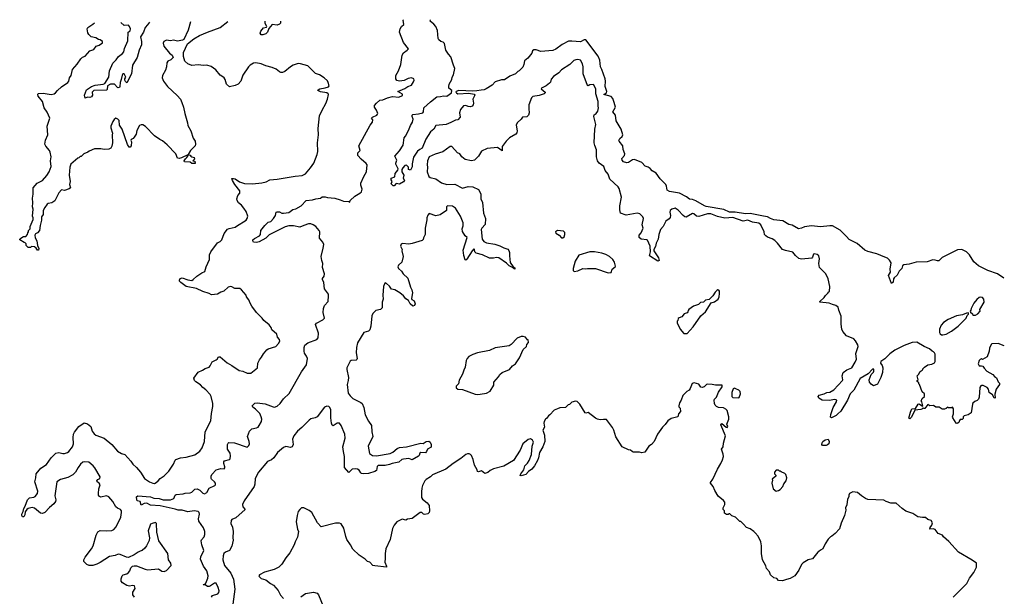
# Model space of a CAD drawing. Extents: x 2206940 to 2356632, y 511582 to 673215.
# Tile 228 of 228: x 2337338 to 2349802, y 662684 to 669982. Entities that reach past the tile are written whole.
import ezdxf

# ---------------------------------------------------------------- set-up
doc = ezdxf.new("R2010")
doc.units = 0

msp = doc.modelspace()

# ---------------------------------------------------------------- linework, layer by layer
at = {"layer": '0CON10XD'}
for points in [[(2339499, 669955), (2339469, 669851), (2339417, 669733), (2339399, 669721), (2339335, 669710), (2339285, 669721), (2339245, 669716), (2339195, 669723), (2339162, 669705), (2339152, 669685), (2339161, 669645), (2339235, 669560), (2339267, 669535), (2339280, 669505), (2339250, 669475), (2339212, 669455), (2339202, 669435), (2339196, 669384), (2339182, 669345), (2339144, 669276), (2339142, 669245), (2339158, 669205), (2339208, 669138), (2339332, 669022), (2339372, 668975), (2339392, 668935), (2339411, 668875), (2339427, 668795), (2339462, 668675), (2339464, 668644), (2339502, 668575), (2339533, 668483), (2339560, 668445), (2339562, 668405), (2339557, 668385), (2339498, 668325), (2339470, 668275), (2339470, 668270), (2339497, 668267), (2339504, 668254), (2339515, 668248), (2339548, 668238), (2339550, 668215), (2339530, 668195), (2339555, 668190), (2339557, 668163), (2339515, 668160), (2339495, 668180), (2339422, 668182), (2339420, 668195), (2339435, 668220), (2339454, 668236), (2339468, 668255), (2339470, 668270), (2339465, 668270), (2339385, 668234), (2339355, 668227), (2339335, 668230), (2339313, 668283), (2339205, 668398), (2339145, 668448), (2339110, 668465), (2339044, 668514), (2338932, 668632), (2338895, 668653), (2338875, 668653), (2338855, 668642), (2338822, 668578), (2338810, 668535), (2338786, 668494), (2338773, 668477), (2338748, 668465), (2338743, 668455), (2338751, 668435), (2338747, 668385), (2338735, 668370), (2338725, 668368), (2338702, 668402), (2338633, 668595), (2338603, 668645), (2338597, 668705), (2338581, 668725), (2338555, 668734), (2338535, 668720), (2338517, 668695), (2338492, 668635), (2338492, 668615), (2338512, 668545), (2338508, 668525), (2338512, 668425), (2338505, 668380), (2338492, 668355), (2338465, 668343), (2338405, 668339), (2338366, 668346), (2338285, 668348), (2338215, 668320), (2338200, 668305), (2338150, 668285), (2338115, 668250), (2338105, 668250), (2338087, 668233), (2338075, 668230), (2337985, 668153), (2337972, 668115), (2337962, 668015), (2337978, 667935), (2337970, 667895), (2337980, 667855), (2337965, 667840), (2337905, 667822), (2337865, 667830), (2337835, 667792), (2337782, 667688), (2337745, 667663), (2337700, 667655), (2337685, 667646), (2337655, 667607), (2337635, 667568), (2337636, 667515), (2337615, 667485), (2337615, 667445), (2337595, 667378), (2337587, 667313), (2337565, 667284), (2337537, 667273), (2337531, 667255), (2337535, 667220), (2337553, 667183), (2337563, 667125), (2337580, 667085), (2337575, 667067), (2337563, 667065), (2337545, 667092), (2337525, 667108), (2337485, 667110), (2337475, 667100), (2337445, 667100), (2337420, 667125), (2337420, 667145), (2337408, 667158), (2337395, 667160), (2337340, 667195), (2337338, 667205), (2337351, 667219), (2337385, 667240), (2337415, 667240), (2337438, 667262), (2337440, 667285), (2337450, 667295), (2337450, 667315), (2337470, 667335), (2337472, 667365), (2337510, 667455), (2337509, 667475), (2337499, 667495), (2337508, 667585), (2337498, 667615), (2337503, 667665), (2337501, 667725), (2337510, 667775), (2337510, 667855), (2337560, 667915), (2337625, 667947), (2337679, 668011), (2337709, 668055), (2337734, 668125), (2337729, 668195), (2337737, 668245), (2337724, 668305), (2337715, 668328), (2337670, 668380), (2337656, 668405), (2337664, 668456), (2337692, 668525), (2337686, 668635), (2337720, 668735), (2337685, 668810), (2337648, 668865), (2337626, 668946), (2337572, 669015), (2337568, 669035), (2337573, 669047), (2337635, 669053), (2337734, 669036), (2337775, 669044), (2337792, 669055), (2337814, 669086), (2337865, 669134), (2337947, 669185), (2337959, 669205), (2337969, 669245), (2337988, 669275), (2338005, 669350), (2338065, 669418), (2338112, 669485), (2338134, 669506), (2338165, 669522), (2338225, 669588), (2338276, 669604), (2338305, 669647), (2338345, 669660), (2338385, 669690), (2338386, 669706), (2338355, 669728), (2338335, 669732), (2338302, 669752), (2338242, 669765), (2338212, 669795), (2338202, 669815), (2338192, 669865), (2338202, 669885), (2338262, 669925), (2338283, 669944)], [(2338863, 663255), (2338836, 663244), (2338785, 663208), (2338715, 663177), (2338690, 663180), (2338608, 663215), (2338585, 663219), (2338548, 663202), (2338475, 663189), (2338355, 663111), (2338315, 663091), (2338265, 663076), (2338216, 663076), (2338186, 663086), (2338149, 663125), (2338150, 663145), (2338165, 663178), (2338246, 663284), (2338267, 663323), (2338305, 663460), (2338325, 663501), (2338355, 663516), (2338435, 663511), (2338504, 663516), (2338529, 663531), (2338558, 663565), (2338616, 663685), (2338627, 663747), (2338626, 663766), (2338615, 663784), (2338575, 663799), (2338555, 663818), (2338516, 663885), (2338464, 663945), (2338435, 663954), (2338365, 663938), (2338346, 663946), (2338334, 663965), (2338334, 663984), (2338340, 664045), (2338355, 664095), (2338345, 664115), (2338317, 664135), (2338315, 664145), (2338325, 664163), (2338353, 664177), (2338355, 664195), (2338289, 664309), (2338267, 664337), (2338211, 664381), (2338155, 664388), (2338135, 664380), (2338107, 664355), (2338076, 664314), (2338043, 664255), (2338010, 664220), (2337945, 664186), (2337856, 664164), (2337808, 664135), (2337784, 663955), (2337793, 663905), (2337790, 663885), (2337770, 663855), (2337715, 663809), (2337655, 663746), (2337625, 663734), (2337603, 663737), (2337525, 663799), (2337495, 663810), (2337445, 663795), (2337430, 663785), (2337406, 663755), (2337402, 663715), (2337388, 663692), (2337375, 663690), (2337363, 663705), (2337363, 663725), (2337382, 663758), (2337388, 663795), (2337405, 663824), (2337436, 663905), (2337461, 663929), (2337515, 663939), (2337532, 663948), (2337564, 663986), (2337569, 664015), (2337530, 664135), (2337542, 664185), (2337544, 664235), (2337605, 664308), (2337676, 664354), (2337735, 664436), (2337795, 664494), (2337835, 664503), (2337885, 664491), (2337905, 664492), (2337944, 664505), (2337961, 664519), (2338005, 664575), (2338019, 664615), (2338014, 664695), (2338018, 664735), (2338030, 664760), (2338085, 664835), (2338155, 664878), (2338196, 664866), (2338238, 664835), (2338254, 664775), (2338279, 664739), (2338303, 664723), (2338406, 664686), (2338505, 664606), (2338575, 664522), (2338625, 664492), (2338668, 664478), (2338745, 664395), (2338771, 664355), (2338816, 664315), (2338867, 664257), (2338918, 664175), (2338979, 664135), (2339025, 664116), (2339045, 664114), (2339065, 664123), (2339091, 664145), (2339114, 664175), (2339165, 664209), (2339224, 664266), (2339284, 664356), (2339304, 664406), (2339314, 664416), (2339375, 664436), (2339446, 664444), (2339555, 664476), (2339620, 664520), (2339649, 664565), (2339679, 664645), (2339687, 664765), (2339758, 664905), (2339766, 664996), (2339784, 665085), (2339784, 665124), (2339763, 665213), (2339750, 665240), (2339695, 665298), (2339655, 665326), (2339625, 665361), (2339568, 665398), (2339552, 665415), (2339543, 665445), (2339598, 665522), (2339652, 665545), (2339684, 665566), (2339735, 665584), (2339750, 665600), (2339775, 665653), (2339823, 665677), (2339838, 665685), (2339854, 665716), (2339876, 665716), (2339965, 665638), (2340025, 665607), (2340114, 665544), (2340164, 665534), (2340215, 665510), (2340262, 665508), (2340346, 665575), (2340354, 665636), (2340372, 665678), (2340400, 665710), (2340424, 665755), (2340465, 665803), (2340485, 665816), (2340578, 665845), (2340613, 665885), (2340630, 665915), (2340628, 665935), (2340602, 665965), (2340591, 666001), (2340528, 666055), (2340522, 666085), (2340495, 666120), (2340427, 666177), (2340408, 666205), (2340335, 666278), (2340278, 666355), (2340254, 666395), (2340240, 666435), (2340210, 666475), (2340203, 666495), (2340144, 666564), (2340125, 666578), (2340061, 666581), (2340025, 666602), (2340005, 666607), (2339975, 666597), (2339923, 666547), (2339885, 666533), (2339843, 666507), (2339765, 666500), (2339738, 666518), (2339655, 666542), (2339575, 666581), (2339445, 666604), (2339378, 666655), (2339362, 666672), (2339360, 666685), (2339370, 666705), (2339395, 666716), (2339465, 666690), (2339515, 666682), (2339535, 666693), (2339582, 666738), (2339643, 666777), (2339683, 666795), (2339698, 666855), (2339741, 666945), (2339742, 667005), (2339758, 667045), (2339843, 667157), (2339875, 667174), (2339895, 667196), (2339926, 667274), (2339970, 667330), (2339989, 667341), (2340065, 667356), (2340082, 667368), (2340204, 667446), (2340219, 667465), (2340224, 667494), (2340203, 667555), (2340177, 667597), (2340145, 667634), (2340106, 667665), (2340089, 667695), (2340086, 667715), (2340100, 667755), (2340123, 667787), (2340123, 667815), (2340059, 667895), (2340031, 667945), (2340025, 667970), (2340045, 667972), (2340065, 667967), (2340122, 667932), (2340185, 667910), (2340285, 667904), (2340403, 667917), (2340458, 667932), (2340505, 667956), (2340595, 667962), (2340825, 668003), (2340912, 668008), (2340955, 668030), (2341019, 668105), (2341063, 668167), (2341102, 668275), (2341110, 668315), (2341106, 668425), (2341122, 668525), (2341118, 668605), (2341132, 668765), (2341165, 668838), (2341215, 668922), (2341234, 668975), (2341246, 669035), (2341244, 669045), (2341225, 669058), (2341145, 669071), (2341112, 669085), (2341118, 669095), (2341137, 669105), (2341205, 669118), (2341247, 669133), (2341254, 669145), (2341244, 669185), (2341235, 669207), (2341192, 669245), (2341134, 669284), (2341081, 669301), (2340985, 669398), (2340893, 669423), (2340864, 669426), (2340800, 669405), (2340764, 669386), (2340695, 669328), (2340666, 669314), (2340644, 669314), (2340625, 669322), (2340586, 669356), (2340535, 669379), (2340455, 669398), (2340395, 669424), (2340325, 669438), (2340298, 669432), (2340253, 669407), (2340232, 669385), (2340162, 669278), (2340137, 669205), (2340102, 669168), (2340065, 669147), (2339995, 669134), (2339957, 669165), (2339940, 669225), (2339926, 669246), (2339898, 669268), (2339875, 669278), (2339819, 669349), (2339761, 669391), (2339705, 669407), (2339665, 669403), (2339595, 669412), (2339515, 669402), (2339464, 669424), (2339430, 669455), (2339412, 669515), (2339413, 669567), (2339462, 669675), (2339542, 669738), (2339615, 669782), (2339715, 669822), (2339876, 669884), (2339974, 669959)], [(2339766, 662675), (2339780, 662695), (2339846, 662714), (2339857, 662733), (2339861, 662755), (2339852, 662795), (2339825, 662852), (2339805, 662852), (2339755, 662815), (2339735, 662807), (2339715, 662810), (2339685, 662830), (2339665, 662830), (2339662, 662835), (2339685, 662838), (2339695, 662852), (2339720, 662915), (2339723, 662945), (2339706, 663006), (2339663, 663065), (2339625, 663155), (2339632, 663185), (2339670, 663265), (2339644, 663335), (2339636, 663385), (2339641, 663399), (2339672, 663435), (2339682, 663465), (2339682, 663505), (2339663, 663553), (2339606, 663635), (2339602, 663665), (2339614, 663725), (2339609, 663745), (2339595, 663757), (2339545, 663766), (2339465, 663752), (2339395, 663775), (2339345, 663774), (2339305, 663789), (2339115, 663829), (2338995, 663838), (2338945, 663863), (2338913, 663857), (2338875, 663839), (2338864, 663884), (2338825, 663894), (2338819, 663905), (2338818, 663945), (2338834, 663956), (2338995, 663942), (2339037, 663927), (2339105, 663924), (2339155, 663905), (2339245, 663905), (2339289, 663921), (2339305, 663964), (2339317, 663973), (2339405, 663980), (2339432, 663988), (2339495, 663992), (2339515, 664002), (2339555, 664039), (2339584, 664044), (2339616, 664026), (2339655, 663988), (2339675, 663981), (2339705, 664000), (2339738, 664052), (2339806, 664085), (2339816, 664095), (2339818, 664115), (2339804, 664135), (2339767, 664165), (2339763, 664175), (2339762, 664205), (2339770, 664225), (2339825, 664284), (2339885, 664300), (2339925, 664298), (2339935, 664310), (2339936, 664325), (2339920, 664365), (2339920, 664385), (2339932, 664398), (2339995, 664417), (2340004, 664426), (2340008, 664462), (2340001, 664495), (2339969, 664545), (2339970, 664605), (2339976, 664624), (2339985, 664631), (2340058, 664628), (2340215, 664573), (2340237, 664593), (2340247, 664613), (2340244, 664645), (2340220, 664705), (2340248, 664775), (2340275, 664802), (2340335, 664815), (2340355, 664827), (2340371, 664845), (2340398, 664895), (2340402, 664925), (2340396, 664955), (2340377, 664997), (2340324, 665054), (2340289, 665079), (2340282, 665095), (2340287, 665103), (2340315, 665128), (2340345, 665132), (2340445, 665119), (2340545, 665082), (2340565, 665080), (2340595, 665090), (2340635, 665126), (2340678, 665185), (2340747, 665253), (2340903, 665527), (2340970, 665615), (2340980, 665695), (2340969, 665725), (2340942, 665762), (2340937, 665785), (2340937, 665835), (2340948, 665862), (2340986, 665894), (2341098, 665935), (2341114, 665955), (2341119, 666015), (2341083, 666125), (2341095, 666142), (2341175, 666185), (2341194, 666205), (2341178, 666275), (2341182, 666325), (2341196, 666365), (2341242, 666415), (2341248, 666485), (2341245, 666507), (2341198, 666575), (2341188, 666655), (2341170, 666695), (2341170, 666705), (2341191, 666735), (2341194, 666765), (2341170, 666845), (2341177, 666895), (2341161, 666935), (2341152, 666985), (2341181, 667089), (2341186, 667135), (2341174, 667165), (2341134, 667215), (2341138, 667295), (2341129, 667315), (2341085, 667363), (2341053, 667385), (2341025, 667398), (2340995, 667397), (2340935, 667379), (2340885, 667356), (2340805, 667375), (2340745, 667375), (2340700, 667360), (2340495, 667260), (2340454, 667216), (2340370, 667170), (2340335, 667161), (2340297, 667167), (2340287, 667185), (2340290, 667195), (2340308, 667212), (2340375, 667245), (2340385, 667265), (2340389, 667315), (2340441, 667379), (2340485, 667419), (2340515, 667428), (2340552, 667465), (2340575, 667502), (2340584, 667546), (2340598, 667552), (2340625, 667550), (2340655, 667535), (2340675, 667532), (2340745, 667541), (2340795, 667581), (2340835, 667590), (2340900, 667625), (2340965, 667693), (2341045, 667701), (2341085, 667716), (2341145, 667723), (2341165, 667738), (2341205, 667742), (2341235, 667733), (2341325, 667724), (2341395, 667703), (2341435, 667684), (2341505, 667680), (2341515, 667672), (2341520, 667695), (2341580, 667750), (2341645, 667785), (2341665, 667804), (2341673, 667835), (2341656, 667886), (2341656, 667915), (2341692, 667998), (2341726, 668055), (2341736, 668145), (2341725, 668163), (2341662, 668215), (2341620, 668265), (2341618, 668295), (2341648, 668325), (2341629, 668385), (2341773, 668647), (2341803, 668685), (2341810, 668715), (2341790, 668735), (2341805, 668750), (2341860, 668775), (2341868, 668785), (2341870, 668795), (2341856, 668835), (2341827, 668875), (2341830, 668895), (2341856, 668925), (2341895, 668962), (2341935, 668968), (2341995, 668995), (2342055, 669011), (2342137, 669003), (2342185, 669022), (2342185, 669038), (2342123, 669075), (2342215, 669110), (2342253, 669137), (2342297, 669155), (2342323, 669195), (2342330, 669215), (2342328, 669235), (2342296, 669246), (2342255, 669236), (2342205, 669213), (2342145, 669205), (2342112, 669212), (2342097, 669235), (2342101, 669275), (2342132, 669335), (2342161, 669415), (2342179, 669535), (2342195, 669563), (2342242, 669595), (2342258, 669615), (2342195, 669692), (2342146, 669825), (2342154, 669866), (2342172, 669895), (2342202, 669922), (2342194, 669975), (2342195, 669979)], [(2340637, 669965), (2340641, 669939), (2340626, 669924), (2340595, 669913), (2340535, 669921), (2340490, 669870), (2340475, 669822), (2340455, 669801), (2340415, 669789), (2340395, 669791), (2340382, 669812), (2340392, 669838), (2340425, 669879), (2340463, 669887), (2340464, 669895), (2340447, 669935), (2340447, 669964)], [(2349797, 666709), (2349714, 666764), (2349595, 666808), (2349475, 666865), (2349415, 666918), (2349362, 667005), (2349322, 667045), (2349265, 667073), (2349211, 667069), (2349016, 666974), (2348975, 666932), (2348955, 666930), (2348925, 666940), (2348898, 666942), (2348825, 666916), (2348685, 666912), (2348596, 666886), (2348529, 666881), (2348514, 666866), (2348504, 666835), (2348472, 666798), (2348445, 666749), (2348406, 666714), (2348399, 666701), (2348395, 666658), (2348375, 666643), (2348334, 666745), (2348362, 666785), (2348356, 666825), (2348368, 666905), (2348350, 666940), (2348323, 666963), (2348288, 666978), (2348189, 667019), (2348075, 667049), (2348038, 667065), (2347940, 667150), (2347839, 667199), (2347805, 667240), (2347725, 667318), (2347625, 667372), (2347595, 667375), (2347475, 667362), (2347359, 667371), (2347271, 667359), (2347235, 667342), (2347195, 667334), (2347115, 667381), (2347075, 667390), (2346998, 667438), (2346885, 667448), (2346842, 667465), (2346805, 667489), (2346755, 667496), (2346585, 667531), (2346525, 667523), (2346395, 667545), (2346325, 667547), (2346251, 667581), (2346028, 667618), (2346006, 667626), (2345895, 667690), (2345855, 667705), (2345815, 667710), (2345779, 667739), (2345688, 667788), (2345565, 667808), (2345535, 667823), (2345527, 667875), (2345517, 667895), (2345445, 667968), (2345395, 668039), (2345345, 668068), (2345320, 668100), (2345292, 668115), (2345255, 668130), (2345214, 668175), (2345121, 668211), (2345095, 668208), (2345045, 668175), (2345025, 668170), (2344982, 668182), (2344964, 668205), (2344961, 668225), (2344992, 668265), (2344996, 668285), (2344977, 668337), (2344974, 668385), (2344926, 668445), (2344924, 668455), (2344933, 668477), (2344966, 668504), (2344974, 668525), (2344952, 668595), (2344890, 668700), (2344879, 668775), (2344844, 668815), (2344879, 668875), (2344865, 668935), (2344845, 668985), (2344825, 669009), (2344733, 669035), (2344764, 669056), (2344772, 669075), (2344750, 669135), (2344755, 669205), (2344749, 669235), (2344705, 669350), (2344691, 669385), (2344680, 669470), (2344661, 669521), (2344505, 669727), (2344485, 669727), (2344435, 669700), (2344325, 669712), (2344285, 669709), (2344204, 669666), (2344125, 669608), (2344085, 669593), (2343935, 669580), (2343875, 669602), (2343845, 669600), (2343831, 669589), (2343821, 669559), (2343772, 669495), (2343729, 669461), (2343720, 669415), (2343705, 669380), (2343662, 669335), (2343642, 669325), (2343612, 669295), (2343544, 669266), (2343475, 669222), (2343435, 669222), (2343356, 669194), (2343318, 669155), (2343244, 669106), (2343217, 669093), (2343180, 669090), (2343125, 669080), (2343075, 669079), (2342896, 669086), (2342862, 669075), (2342859, 669065), (2342865, 669056), (2342885, 669044), (2343025, 669052), (2343090, 669040), (2343099, 669025), (2343073, 668975), (2343082, 668925), (2343080, 668905), (2343065, 668888), (2343045, 668880), (2343016, 668884), (2342985, 668897), (2342955, 668890), (2342916, 668844), (2342906, 668805), (2342912, 668748), (2342886, 668714), (2342855, 668711), (2342795, 668679), (2342735, 668656), (2342606, 668644), (2342581, 668595), (2342539, 668561), (2342480, 668470), (2342434, 668355), (2342401, 668339), (2342373, 668317), (2342322, 668242), (2342306, 668156), (2342305, 668120), (2342285, 668078), (2342260, 668085), (2342258, 668115), (2342235, 668140), (2342215, 668138), (2342186, 668105), (2342177, 668085), (2342173, 668055), (2342200, 668015), (2342192, 667975), (2342210, 667945), (2342195, 667928), (2342145, 667902), (2342105, 667908), (2342079, 667881), (2342065, 667878), (2342042, 667905), (2342052, 667935), (2342042, 667955), (2342042, 667975), (2342088, 667995), (2342089, 668035), (2342124, 668076), (2342129, 668095), (2342100, 668155), (2342098, 668165), (2342110, 668205), (2342088, 668255), (2342147, 668323), (2342194, 668396), (2342204, 668485), (2342223, 668507), (2342261, 668579), (2342285, 668642), (2342309, 668685), (2342317, 668725), (2342306, 668755), (2342307, 668775), (2342315, 668783), (2342385, 668789), (2342440, 668805), (2342448, 668815), (2342455, 668867), (2342538, 668942), (2342617, 669005), (2342665, 669008), (2342701, 669019), (2342745, 669014), (2342805, 669058), (2342806, 669086), (2342772, 669115), (2342770, 669135), (2342776, 669165), (2342809, 669225), (2342814, 669256), (2342830, 669285), (2342848, 669365), (2342827, 669405), (2342795, 669510), (2342764, 669544), (2342730, 669595), (2342715, 669682), (2342698, 669698), (2342670, 669705), (2342644, 669725), (2342634, 669745), (2342626, 669845), (2342604, 669894), (2342580, 669925), (2342532, 669965), (2342537, 669982)], [(2338981, 669951), (2338955, 669915), (2338925, 669885), (2338905, 669825), (2338866, 669764), (2338881, 669705), (2338880, 669665), (2338848, 669595), (2338824, 669505), (2338767, 669405), (2338752, 669295), (2338695, 669182), (2338675, 669198), (2338667, 669215), (2338668, 669235), (2338680, 669255), (2338678, 669265), (2338660, 669295), (2338645, 669297), (2338635, 669280), (2338624, 669225), (2338609, 669185), (2338606, 669135), (2338600, 669125), (2338585, 669118), (2338575, 669122), (2338538, 669168), (2338485, 669168), (2338451, 669145), (2338445, 669097), (2338435, 669088), (2338274, 669086), (2338256, 669065), (2338259, 669025), (2338248, 669005), (2338225, 668999), (2338195, 669002), (2338165, 668990), (2338160, 669025), (2338185, 669094), (2338245, 669136), (2338295, 669155), (2338395, 669165), (2338415, 669175), (2338468, 669255), (2338473, 669335), (2338515, 669433), (2338558, 669472), (2338587, 669515), (2338641, 669555), (2338655, 669575), (2338666, 669616), (2338706, 669715), (2338710, 669825), (2338735, 669840), (2338740, 669865), (2338729, 669895), (2338715, 669911), (2338660, 669910), (2338618, 669947)], [(2349802, 665853), (2349725, 665883), (2349645, 665878), (2349635, 665870), (2349613, 665825), (2349608, 665785), (2349583, 665717), (2349527, 665683), (2349515, 665688), (2349495, 665680), (2349483, 665667), (2349472, 665625), (2349485, 665602), (2349515, 665602), (2349530, 665595), (2349545, 665570), (2349580, 665535), (2349655, 665492), (2349677, 665467), (2349705, 665448), (2349725, 665400), (2349742, 665382), (2349742, 665365), (2349700, 665305), (2349683, 665243), (2349685, 665190), (2349672, 665195), (2349654, 665234), (2349608, 665265), (2349600, 665305), (2349585, 665328), (2349535, 665352), (2349515, 665352), (2349504, 665346), (2349493, 665325), (2349483, 665205), (2349475, 665180), (2349458, 665162), (2349428, 665148), (2349405, 665128), (2349400, 665115), (2349382, 665005), (2349345, 664982), (2349292, 664968), (2349283, 664957), (2349280, 664935), (2349267, 664923), (2349245, 664920), (2349235, 664910), (2349226, 664884), (2349205, 664870), (2349192, 664875), (2349151, 664941), (2349148, 664955), (2349160, 664995), (2349160, 665055), (2349145, 665080), (2349135, 665070), (2349095, 665070), (2349085, 665080), (2349065, 665060), (2349045, 665052), (2349017, 665053), (2348977, 665077), (2348935, 665080), (2348905, 665098), (2348857, 665097), (2348835, 665110), (2348795, 665060), (2348785, 665060), (2348775, 665070), (2348759, 665051), (2348745, 665047), (2348670, 665040), (2348625, 664950), (2348605, 664932), (2348595, 664940), (2348613, 665015), (2348632, 665055), (2348678, 665062), (2348713, 665117), (2348725, 665120), (2348765, 665090), (2348770, 665095), (2348757, 665147), (2348750, 665155), (2348763, 665187), (2348790, 665215), (2348790, 665245), (2348763, 665273), (2348730, 665365), (2348720, 665375), (2348718, 665388), (2348700, 665405), (2348700, 665415), (2348710, 665425), (2348700, 665475), (2348717, 665493), (2348735, 665530), (2348760, 665545), (2348770, 665555), (2348770, 665565), (2348790, 665585), (2348835, 665612), (2348886, 665624), (2348919, 665641), (2348928, 665655), (2348927, 665747), (2348920, 665765), (2348905, 665780), (2348890, 665785), (2348855, 665818), (2348788, 665845), (2348695, 665902), (2348635, 665896), (2348535, 665858), (2348415, 665800), (2348354, 665755), (2348289, 665691), (2348240, 665655), (2348233, 665635), (2348255, 665605), (2348263, 665575), (2348258, 665515), (2348237, 665455), (2348195, 665370), (2348145, 665350), (2348115, 665370), (2348096, 665395), (2348093, 665425), (2348102, 665458), (2348118, 665492), (2348145, 665520), (2348150, 665535), (2348148, 665558), (2348135, 665558), (2348078, 665502), (2347979, 665441), (2347899, 665295), (2347852, 665245), (2347818, 665165), (2347734, 665026), (2347695, 664995), (2347675, 664972), (2347615, 664944), (2347602, 664952), (2347604, 664985), (2347637, 665073), (2347677, 665145), (2347680, 665165), (2347655, 665175), (2347585, 665161), (2347495, 665167), (2347454, 665194), (2347444, 665215), (2347460, 665230), (2347523, 665245), (2347557, 665263), (2347595, 665270), (2347645, 665296), (2347754, 665415), (2347759, 665425), (2347750, 665475), (2347762, 665518), (2347810, 665550), (2347872, 665575), (2347912, 665648), (2347932, 665685), (2347924, 665756), (2347950, 665845), (2347948, 665865), (2347918, 665918), (2347895, 665941), (2347805, 665982), (2347758, 666035), (2347747, 666065), (2347737, 666127), (2347738, 666228), (2347708, 666305), (2347700, 666345), (2347670, 666365), (2347625, 666377), (2347585, 666396), (2347468, 666405), (2347467, 666415), (2347522, 666465), (2347537, 666493), (2347570, 666525), (2347570, 666535), (2347588, 666542), (2347592, 666605), (2347574, 666704), (2347544, 666765), (2347464, 666845), (2347454, 666895), (2347464, 666955), (2347452, 666995), (2347432, 667012), (2347395, 667017), (2347385, 667013), (2347374, 666975), (2347365, 666964), (2347235, 666950), (2347200, 666960), (2347159, 666999), (2347125, 667039), (2347030, 667060), (2346994, 667075), (2346930, 667155), (2346895, 667186), (2346865, 667207), (2346805, 667228), (2346782, 667245), (2346768, 667265), (2346760, 667295), (2346719, 667385), (2346693, 667405), (2346615, 667420), (2346555, 667445), (2346495, 667433), (2346365, 667477), (2346265, 667468), (2346171, 667491), (2346085, 667523), (2346045, 667523), (2345935, 667491), (2345904, 667494), (2345873, 667523), (2345855, 667529), (2345775, 667483), (2345757, 667487), (2345738, 667505), (2345675, 667570), (2345636, 667596), (2345595, 667585), (2345572, 667568), (2345569, 667545), (2345578, 667505), (2345570, 667480), (2345559, 667461), (2345515, 667432), (2345482, 667365), (2345448, 667325), (2345428, 667265), (2345420, 667205), (2345394, 667155), (2345385, 667111), (2345366, 667075), (2345367, 667055), (2345425, 666969), (2345431, 666935), (2345415, 666927), (2345311, 666995), (2345321, 667045), (2345319, 667115), (2345285, 667190), (2345275, 667197), (2345205, 667206), (2345179, 667225), (2345181, 667255), (2345205, 667286), (2345229, 667345), (2345218, 667385), (2345234, 667465), (2345227, 667487), (2345188, 667525), (2345155, 667534), (2345015, 667509), (2344944, 667534), (2344934, 667575), (2344933, 667625), (2344954, 667735), (2344926, 667845), (2344915, 667865), (2344807, 667965), (2344785, 668025), (2344750, 668075), (2344734, 668125), (2344675, 668167), (2344652, 668195), (2344641, 668245), (2344640, 668335), (2344618, 668388), (2344610, 668425), (2344617, 668595), (2344630, 668655), (2344604, 668755), (2344611, 668779), (2344637, 668795), (2344657, 668825), (2344665, 668865), (2344661, 668889), (2344662, 668945), (2344632, 669042), (2344632, 669105), (2344602, 669162), (2344555, 669156), (2344535, 669143), (2344525, 669148), (2344471, 669295), (2344469, 669385), (2344460, 669425), (2344435, 669469), (2344405, 669477), (2344376, 669474), (2344352, 669465), (2344302, 669415), (2344195, 669349), (2344161, 669309), (2344094, 669265), (2344065, 669228), (2344055, 669190), (2344043, 669177), (2344002, 669145), (2343942, 669115), (2343938, 669105), (2343988, 669065), (2343988, 669055), (2343977, 669045), (2343915, 669023), (2343835, 669008), (2343815, 668995), (2343783, 668905), (2343782, 668855), (2343786, 668805), (2343778, 668775), (2343756, 668754), (2343702, 668748), (2343686, 668725), (2343634, 668676), (2343623, 668645), (2343633, 668575), (2343631, 668549), (2343618, 668535), (2343538, 668485), (2343497, 668445), (2343447, 668375), (2343446, 668324), (2343385, 668366), (2343255, 668353), (2343185, 668316), (2343146, 668254), (2343096, 668204), (2343055, 668194), (2342975, 668211), (2342936, 668246), (2342910, 668285), (2342879, 668299), (2342807, 668375), (2342785, 668379), (2342695, 668308), (2342595, 668278), (2342522, 668245), (2342498, 668195), (2342496, 668145), (2342501, 668115), (2342496, 668055), (2342518, 667998), (2342535, 667984), (2342605, 667966), (2342676, 667916), (2342745, 667898), (2342845, 667899), (2342945, 667851), (2343015, 667871), (2343075, 667867), (2343144, 667834), (2343163, 667805), (2343173, 667775), (2343174, 667716), (2343198, 667668), (2343210, 667535), (2343236, 667466), (2343228, 667392), (2343189, 667345), (2343180, 667325), (2343193, 667205), (2343213, 667175), (2343245, 667157), (2343351, 667141), (2343415, 667119), (2343465, 667093), (2343515, 667078), (2343530, 667060), (2343539, 667035), (2343537, 666993), (2343548, 666908), (2343586, 666856), (2343605, 666842), (2343606, 666824), (2343595, 666828), (2343577, 666847), (2343535, 666866), (2343502, 666902), (2343405, 666967), (2343375, 666973), (2343335, 666964), (2343285, 666965), (2343196, 667006), (2343115, 667028), (2343101, 667045), (2343094, 667074), (2343085, 667080), (2343065, 667058), (2342999, 666951), (2342985, 666938), (2342975, 666942), (2342958, 666998), (2342953, 667063), (2343004, 667224), (2342978, 667248), (2342945, 667303), (2342940, 667335), (2342951, 667375), (2342951, 667409), (2342918, 667495), (2342856, 667596), (2342815, 667621), (2342755, 667625), (2342742, 667615), (2342740, 667565), (2342659, 667511), (2342605, 667500), (2342522, 667528), (2342505, 667510), (2342493, 667475), (2342493, 667447), (2342470, 667345), (2342472, 667265), (2342448, 667222), (2342445, 667200), (2342433, 667187), (2342305, 667148), (2342265, 667142), (2342185, 667148), (2342165, 667140), (2342158, 667115), (2342178, 667075), (2342173, 667055), (2342193, 666985), (2342177, 666915), (2342132, 666875), (2342125, 666855), (2342134, 666834), (2342170, 666800), (2342192, 666765), (2342251, 666711), (2342283, 666595), (2342302, 666562)], [(2344195, 667220), (2344215, 667222), (2344228, 667235), (2344238, 667265), (2344237, 667287), (2344220, 667305), (2344145, 667312), (2344120, 667295), (2344125, 667280), (2344166, 667256), (2344195, 667220)], [(2344785, 666778), (2344825, 666783), (2344838, 666825), (2344876, 666854), (2344879, 666861), (2344866, 666915), (2344846, 666945), (2344805, 666984), (2344759, 667009), (2344708, 667028), (2344615, 667046), (2344555, 667044), (2344415, 667000), (2344371, 666925), (2344345, 666835), (2344346, 666806), (2344356, 666796), (2344405, 666802), (2344465, 666832), (2344495, 666828), (2344525, 666832), (2344625, 666831), (2344785, 666778)], [(2342302, 666562), (2342312, 666525), (2342296, 666455), (2342302, 666442), (2342332, 666422), (2342342, 666385), (2342336, 666364), (2342315, 666358), (2342279, 666385), (2342260, 666430), (2342225, 666451), (2342196, 666485), (2342149, 666525), (2342085, 666562), (2342043, 666573), (2342020, 666610), (2341980, 666645), (2341965, 666650), (2341955, 666640), (2341944, 666606), (2341933, 666495), (2341938, 666445), (2341924, 666406), (2341928, 666335), (2341904, 666316), (2341845, 666302), (2341806, 666265), (2341794, 666235), (2341784, 666105), (2341768, 666055), (2341752, 666038), (2341695, 666024), (2341615, 665893), (2341601, 665835), (2341599, 665765), (2341608, 665695), (2341605, 665681), (2341595, 665672), (2341535, 665667), (2341520, 665660), (2341479, 665575), (2341478, 665555), (2341499, 665455), (2341497, 665415), (2341483, 665365), (2341496, 665256), (2341520, 665220), (2341555, 665187), (2341655, 665138), (2341673, 665123), (2341693, 665075), (2341712, 664982), (2341751, 664901), (2341790, 664845), (2341794, 664765), (2341806, 664705), (2341749, 664585), (2341765, 664490), (2341805, 664466), (2341855, 664463), (2342028, 664492), (2342060, 664510), (2342115, 664555), (2342145, 664569), (2342235, 664578), (2342415, 664622), (2342445, 664620), (2342485, 664645), (2342516, 664646), (2342532, 664635), (2342547, 664607), (2342545, 664572), (2342500, 664545), (2342488, 664515), (2342475, 664501), (2342415, 664503), (2342402, 664495), (2342393, 664465), (2342385, 664457), (2342305, 664412), (2342262, 664428), (2342195, 664422), (2342174, 664415), (2342135, 664381), (2342053, 664367), (2342019, 664351), (2341965, 664340), (2341875, 664340), (2341864, 664326), (2341854, 664275), (2341835, 664263), (2341755, 664239), (2341695, 664233), (2341665, 664239), (2341656, 664245), (2341635, 664281), (2341615, 664294), (2341585, 664298), (2341548, 664292), (2341505, 664253), (2341451, 664315), (2341451, 664455), (2341435, 664515), (2341430, 664575), (2341457, 664685), (2341453, 664735), (2341408, 664845), (2341385, 664874), (2341355, 664876), (2341305, 664843), (2341292, 664852), (2341283, 664875), (2341275, 664945), (2341276, 665045), (2341265, 665075), (2341253, 665085), (2341225, 665092), (2341195, 665077), (2341105, 664956), (2341079, 664941), (2341025, 664930), (2341001, 664915), (2340910, 664820), (2340853, 664775), (2340806, 664714), (2340792, 664675), (2340799, 664605), (2340785, 664576), (2340765, 664569), (2340705, 664579), (2340675, 664568), (2340599, 664505), (2340555, 664435), (2340525, 664413), (2340475, 664392), (2340362, 664255), (2340319, 664175), (2340315, 664105), (2340305, 664075), (2340178, 663892), (2340156, 663845), (2340162, 663815), (2340191, 663785), (2340072, 663678), (2340025, 663656), (2340015, 663642), (2340011, 663605), (2340031, 663561), (2340040, 663505), (2340035, 663425), (2340040, 663395), (2340023, 663317), (2339995, 663266), (2339941, 663245), (2339921, 663225), (2339912, 663195), (2339909, 663145), (2339929, 663075), (2340009, 662979), (2340042, 662902), (2340062, 662775), (2340034, 662585)], [(2345785, 666012), (2345862, 666095), (2345962, 666235), (2346020, 666285), (2346091, 666399), (2346135, 666413), (2346178, 666445), (2346192, 666475), (2346198, 666515), (2346198, 666545), (2346188, 666558), (2346175, 666562), (2346164, 666556), (2346142, 666535), (2346113, 666487), (2346065, 666440), (2346018, 666432), (2345995, 666408), (2345955, 666402), (2345931, 666379), (2345867, 666355), (2345807, 666313), (2345798, 666302), (2345797, 666285), (2345786, 666274), (2345749, 666261), (2345718, 666222), (2345685, 666210), (2345675, 666200), (2345670, 666175), (2345660, 666165), (2345660, 666145), (2345697, 666065), (2345745, 666012), (2345785, 666012)], [(2349402, 666242), (2349435, 666242), (2349465, 666258), (2349498, 666292), (2349490, 666315), (2349548, 666405), (2349542, 666445), (2349525, 666468), (2349505, 666472), (2349485, 666468), (2349455, 666442), (2349416, 666394), (2349382, 666325), (2349380, 666305), (2349370, 666295), (2349372, 666282), (2349398, 666258), (2349402, 666242)], [(2349025, 665992), (2349065, 666003), (2349135, 666040), (2349216, 666104), (2349320, 666205), (2349332, 666238), (2349350, 666255), (2349350, 666270), (2349323, 666267), (2349273, 666247), (2349195, 666234), (2349091, 666189), (2349030, 666150), (2349001, 666115), (2348980, 666065), (2348982, 666025), (2348990, 666005), (2349005, 665992), (2349025, 665992)], [(2343135, 665238), (2343165, 665242), (2343246, 665254), (2343295, 665281), (2343339, 665355), (2343338, 665395), (2343398, 665462), (2343415, 665492), (2343445, 665517), (2343536, 665554), (2343575, 665600), (2343614, 665626), (2343665, 665702), (2343712, 665808), (2343752, 665845), (2343759, 665871), (2343777, 665895), (2343775, 665930), (2343765, 665930), (2343742, 665962), (2343712, 665972), (2343685, 665972), (2343635, 665952), (2343560, 665870), (2343535, 665854), (2343355, 665830), (2343285, 665794), (2343135, 665766), (2343074, 665746), (2343025, 665718), (2343002, 665695), (2342991, 665669), (2342977, 665585), (2342962, 665545), (2342944, 665496), (2342900, 665420), (2342892, 665375), (2342861, 665345), (2342863, 665323), (2342886, 665306), (2342945, 665303), (2343105, 665242), (2343135, 665238)], [(2349153, 662675), (2349327, 662845), (2349363, 662915), (2349414, 662986), (2349448, 663055), (2349448, 663105), (2349395, 663141), (2349223, 663245), (2349100, 663380), (2349032, 663435), (2349019, 663459), (2348965, 663480), (2348925, 663530), (2348902, 663538), (2348860, 663535), (2348863, 663555), (2348886, 663584), (2348894, 663614), (2348875, 663642), (2348835, 663658), (2348805, 663682), (2348765, 663680), (2348705, 663692), (2348642, 663732), (2348555, 663763), (2348508, 663795), (2348432, 663862), (2348365, 663864), (2348305, 663884), (2348275, 663902), (2348075, 663910), (2348045, 663921), (2347993, 663955), (2347945, 663998), (2347885, 664008), (2347844, 663986), (2347834, 663966), (2347832, 663945), (2347818, 663912), (2347809, 663841), (2347792, 663805), (2347797, 663773), (2347778, 663705), (2347735, 663610), (2347715, 663540), (2347659, 663481), (2347620, 663445), (2347600, 663435), (2347574, 663406), (2347535, 663350), (2347506, 663284), (2347475, 663270), (2347455, 663250), (2347440, 663245), (2347375, 663160), (2347320, 663145), (2347254, 663106), (2347234, 663086), (2347202, 663015), (2347152, 662945), (2347092, 662908), (2347045, 662899), (2346995, 662881), (2346945, 662883), (2346921, 662911), (2346885, 662920), (2346844, 662954), (2346830, 662995), (2346790, 663035), (2346782, 663072), (2346742, 663145), (2346728, 663225), (2346730, 663325), (2346718, 663375), (2346684, 663444), (2346649, 663489), (2346630, 663505), (2346585, 663540), (2346540, 663555), (2346499, 663599), (2346465, 663630), (2346455, 663630), (2346400, 663685), (2346353, 663703), (2346327, 663727), (2346315, 663730), (2346305, 663720), (2346285, 663720), (2346260, 663735), (2346260, 663765), (2346243, 663783), (2346242, 663805), (2346262, 663845), (2346262, 663875), (2346245, 663898), (2346181, 663951), (2346138, 664025), (2346117, 664075), (2346082, 664115), (2346082, 664125), (2346110, 664165), (2346170, 664295), (2346213, 664365), (2346235, 664410), (2346246, 664454), (2346242, 664485), (2346220, 664545), (2346242, 664575), (2346248, 664622), (2346272, 664715), (2346214, 664856), (2346225, 664870), (2346280, 664825), (2346295, 664820), (2346300, 664835), (2346288, 664865), (2346313, 664925), (2346313, 664955), (2346292, 665035), (2346275, 665052), (2346245, 665068), (2346185, 665072), (2346160, 665085), (2346140, 665105), (2346132, 665125), (2346130, 665165), (2346135, 665180), (2346158, 665205), (2346185, 665270), (2346230, 665335), (2346230, 665355), (2346225, 665358), (2346145, 665358), (2346105, 665367), (2346045, 665368), (2346032, 665365), (2346003, 665335), (2345975, 665326), (2345962, 665332), (2345935, 665368), (2345875, 665388), (2345851, 665379), (2345827, 665315), (2345812, 665295), (2345782, 665275), (2345732, 665225), (2345712, 665168), (2345688, 665132), (2345680, 665095), (2345683, 665083), (2345700, 665065), (2345702, 665025), (2345677, 664995), (2345670, 664955), (2345585, 664934), (2345542, 664905), (2345510, 664860), (2345473, 664825), (2345410, 664735), (2345370, 664645), (2345336, 664604), (2345302, 664585), (2345252, 664508), (2345215, 664500), (2345185, 664508), (2345105, 664510), (2345090, 664515), (2345070, 664535), (2345045, 664540), (2344964, 664574), (2344885, 664702), (2344860, 664785), (2344842, 664822), (2344765, 664921), (2344726, 664924), (2344685, 664916), (2344652, 664925), (2344625, 664938), (2344535, 665010), (2344505, 665003), (2344495, 665007), (2344427, 665115), (2344395, 665151), (2344375, 665154), (2344329, 665141), (2344298, 665112), (2344282, 665108), (2344247, 665073), (2344175, 665068), (2344145, 665058), (2344105, 665038), (2344049, 664981), (2344031, 664969), (2344008, 664935), (2343992, 664925), (2343978, 664895), (2343973, 664875), (2343983, 664825), (2343962, 664785), (2343981, 664725), (2343984, 664645), (2343962, 664578), (2343918, 664505), (2343906, 664435), (2343894, 664405), (2343854, 664335), (2343822, 664295), (2343779, 664265), (2343746, 664225), (2343685, 664208), (2343674, 664215), (2343680, 664235), (2343721, 664285), (2343734, 664335), (2343765, 664368), (2343785, 664401), (2343815, 664478), (2343826, 664584), (2343842, 664635), (2343831, 664661), (2343805, 664676), (2343773, 664667), (2343708, 664612), (2343672, 664535), (2343588, 664405), (2343465, 664333), (2343335, 664299), (2343292, 664275), (2343265, 664250), (2343225, 664240), (2343185, 664272), (2343145, 664258), (2343134, 664264), (2343127, 664287), (2343094, 664344), (2343076, 664416), (2343058, 664465), (2343045, 664480), (2343027, 664487), (2343005, 664488), (2342985, 664478), (2342922, 664428), (2342826, 664364)], [(2346435, 665197), (2346445, 665202), (2346462, 665245), (2346460, 665275), (2346440, 665295), (2346405, 665312), (2346385, 665318), (2346370, 665310), (2346352, 665265), (2346352, 665212), (2346365, 665200), (2346435, 665197)], [(2347502, 664592), (2347493, 664605), (2347494, 664626), (2347505, 664644), (2347534, 664666), (2347574, 664674), (2347583, 664645), (2347580, 664615), (2347565, 664600), (2347545, 664594), (2347502, 664592)], [(2342826, 664364), (2342732, 664295), (2342565, 664223), (2342540, 664195), (2342485, 664164), (2342465, 664144), (2342436, 664085), (2342429, 664055), (2342422, 664005), (2342426, 663936), (2342435, 663913), (2342496, 663866), (2342523, 663835), (2342526, 663765), (2342520, 663745), (2342504, 663726), (2342465, 663718), (2342448, 663725), (2342428, 663745), (2342406, 663744), (2342305, 663668), (2342245, 663659), (2342225, 663650), (2342178, 663662), (2342113, 663625), (2342078, 663585), (2342058, 663542), (2342029, 663405), (2341974, 663285), (2341964, 663225), (2341966, 663176), (2341962, 663162), (2341958, 663115), (2341983, 663065), (2341980, 663055), (2341835, 663068), (2341810, 663075), (2341770, 663115), (2341740, 663125), (2341710, 663155), (2341635, 663204), (2341553, 663283), (2341527, 663335), (2341480, 663405), (2341465, 663440), (2341442, 663545), (2341405, 663600), (2341385, 663608), (2341335, 663610), (2341155, 663562), (2341106, 663616), (2341034, 663744), (2341001, 663771), (2340935, 663802), (2340905, 663802), (2340885, 663782), (2340864, 663756), (2340849, 663705), (2340839, 663625), (2340856, 663535), (2340869, 663505), (2340855, 663432), (2340824, 663375), (2340810, 663335), (2340756, 663235), (2340705, 663172), (2340655, 663092), (2340620, 663055), (2340558, 663025), (2340435, 662991), (2340373, 662957), (2340364, 662945), (2340367, 662935), (2340395, 662910), (2340455, 662894), (2340514, 662845), (2340552, 662825), (2340609, 662759), (2340640, 662700), (2340676, 662656)], [(2346915, 664017), (2346945, 664023), (2346964, 664036), (2346997, 664075), (2347012, 664108), (2347039, 664145), (2347049, 664185), (2347037, 664225), (2347025, 664238), (2346975, 664260), (2346965, 664270), (2346955, 664270), (2346945, 664280), (2346915, 664280), (2346892, 664255), (2346893, 664233), (2346908, 664218), (2346910, 664205), (2346862, 664168), (2346868, 664155), (2346858, 664115), (2346874, 664044), (2346915, 664017)], [(2338789, 662675), (2338769, 662705), (2338770, 662735), (2338800, 662785), (2338790, 662815), (2338765, 662821), (2338728, 662812), (2338692, 662822), (2338637, 662855), (2338621, 662875), (2338620, 662905), (2338636, 662945), (2338646, 662955), (2338692, 662968), (2338714, 662986), (2338731, 663005), (2338745, 663045), (2338766, 663065), (2338785, 663072), (2338815, 663071), (2338925, 663027), (2338955, 663021), (2339095, 663030), (2339135, 663004), (2339165, 662999), (2339195, 663010), (2339257, 663073), (2339252, 663102), (2339222, 663145), (2339212, 663225), (2339100, 663385), (2339073, 663497), (2339070, 663605), (2339055, 663620), (2339013, 663607), (2338995, 663598), (2338988, 663585), (2338964, 663515), (2338981, 663425), (2338978, 663392), (2338944, 663325), (2338921, 663295), (2338887, 663263), (2338863, 663255)], [(2340895, 662679), (2340955, 662718), (2341055, 662737), (2341103, 662723), (2341122, 662705), (2341180, 662560)]]:
    msp.add_lwpolyline(points, dxfattribs=at)

doc.saveas('drawing.dxf')
